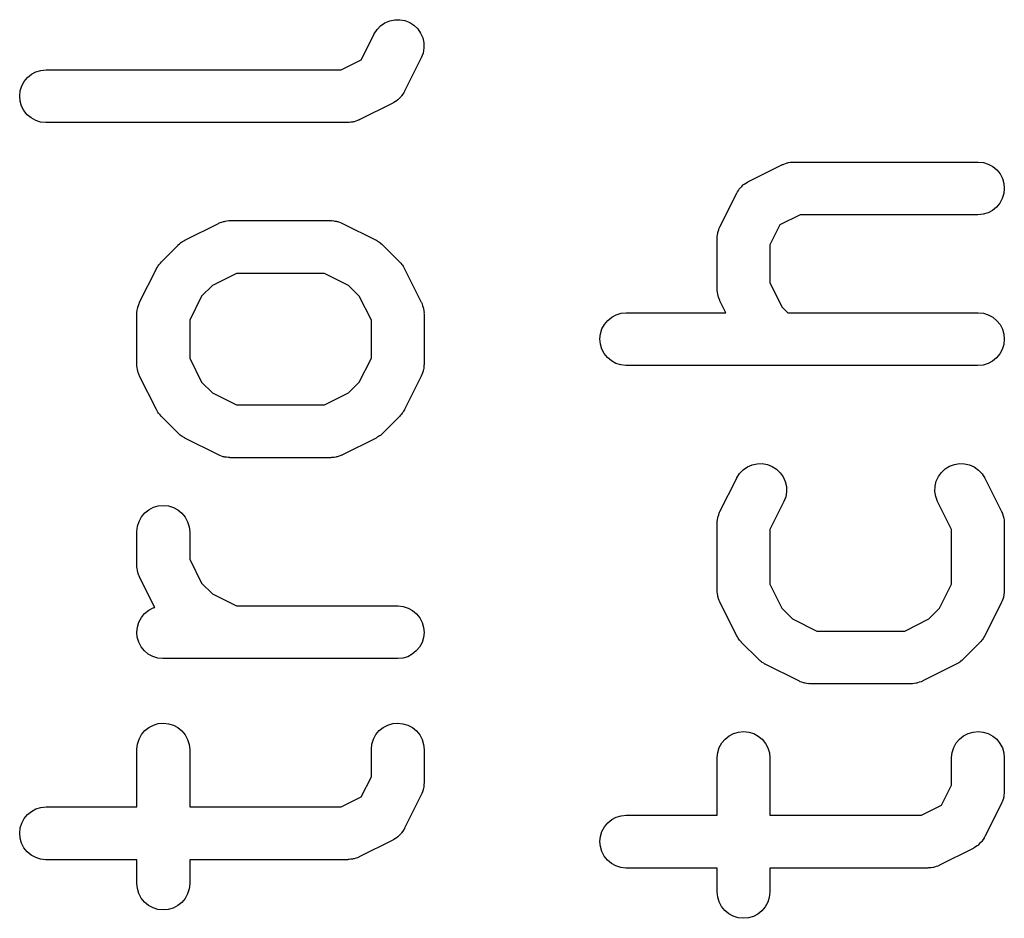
# Model space of a CAD drawing. Extents: x 0.02 to 3.89, y 0.07 to 3.88.
# Tile 133 of 172: x 3.04 to 3.15, y 2.39 to 2.49. Entities that reach past the tile are written whole.
import ezdxf

# ---------------------------------------------------------------- set-up
doc = ezdxf.new("R2010")
doc.units = 0
doc.header["$MEASUREMENT"] = 0
doc.layers.add('BLACK', color=7, linetype='CONTINUOUS')

msp = doc.modelspace()

# ---------------------------------------------------------------- linework, layer by layer
at = {"layer": 'BLACK', "linetype": 'CONTINUOUS'}
for p, q in [((3.0789, 2.48882), (3.07943, 2.48905)), ((3.07943, 2.48905), (3.07999, 2.48917)), ((3.07999, 2.48917), (3.08056, 2.48918)), ((3.08056, 2.48918), (3.08113, 2.48908)), ((3.08113, 2.48908), (3.08167, 2.48887)), ((3.07771, 2.48759), (3.07802, 2.48808)), ((3.07802, 2.48808), (3.07842, 2.48849)), ((3.07842, 2.48849), (3.0789, 2.48882)), ((3.08167, 2.48887), (3.08215, 2.48856)), ((3.08215, 2.48856), (3.08257, 2.48816)), ((3.08257, 2.48816), (3.0829, 2.48769)), ((3.07625, 2.48469), (3.07769, 2.48756)), ((3.07769, 2.48756), (3.07771, 2.48759)), ((3.0829, 2.48769), (3.08313, 2.48716)), ((3.08313, 2.48716), (3.08326, 2.4866)), ((3.08327, 2.48602), (3.08318, 2.48545)), ((3.08326, 2.4866), (3.08327, 2.48602)), ((3.07401, 2.48357), (3.07625, 2.48469)), ((3.08297, 2.48492), (3.0811, 2.48117)), ((3.08318, 2.48545), (3.08297, 2.48492)), ((3.03983, 2.48334), (3.04039, 2.48351)), ((3.04039, 2.48351), (3.04096, 2.48357)), ((3.04096, 2.48357), (3.07401, 2.48357)), ((3.03851, 2.48226), (3.03888, 2.48271)), ((3.03888, 2.48271), (3.03933, 2.48307)), ((3.03933, 2.48307), (3.03983, 2.48334)), ((3.03807, 2.48121), (3.03824, 2.48176)), ((3.03824, 2.48176), (3.03851, 2.48226)), ((3.03801, 2.48063), (3.03807, 2.48121)), ((3.03806, 2.48006), (3.03801, 2.48063)), ((3.08031, 2.4802), (3.08026, 2.48015)), ((3.08036, 2.48023), (3.08031, 2.4802)), ((3.08052, 2.48039), (3.08036, 2.48023)), ((3.08068, 2.48055), (3.08052, 2.48039)), ((3.08072, 2.4806), (3.08068, 2.48055)), ((3.08076, 2.48065), (3.08072, 2.4806)), ((3.08089, 2.48084), (3.08076, 2.48065)), ((3.08102, 2.48102), (3.08089, 2.48084)), ((3.08104, 2.48108), (3.08102, 2.48102)), ((3.08108, 2.48113), (3.08104, 2.48108)), ((3.0811, 2.48117), (3.08108, 2.48113)), ((3.03822, 2.47951), (3.03806, 2.48006)), ((3.03849, 2.479), (3.03822, 2.47951)), ((3.07978, 2.47985), (3.07603, 2.47797)), ((3.07983, 2.47988), (3.07978, 2.47985)), ((3.07989, 2.47991), (3.07983, 2.47988)), ((3.08007, 2.48003), (3.07989, 2.47991)), ((3.08026, 2.48015), (3.08007, 2.48003)), ((3.03885, 2.47855), (3.03849, 2.479)), ((3.03929, 2.47818), (3.03885, 2.47855)), ((3.0398, 2.4779), (3.03929, 2.47818)), ((3.04035, 2.47772), (3.0398, 2.4779)), ((3.04092, 2.47766), (3.04035, 2.47772)), ((3.04096, 2.47766), (3.04092, 2.47766)), ((3.07471, 2.47766), (3.04096, 2.47766)), ((3.07479, 2.47767), (3.07471, 2.47766)), ((3.07488, 2.47767), (3.07479, 2.47767)), ((3.07508, 2.4777), (3.07488, 2.47767)), ((3.07528, 2.47772), (3.07508, 2.4777)), ((3.07536, 2.47774), (3.07528, 2.47772)), ((3.07545, 2.47776), (3.07536, 2.47774)), ((3.07564, 2.47782), (3.07545, 2.47776)), ((3.07583, 2.47788), (3.07564, 2.47782)), ((3.07591, 2.47792), (3.07583, 2.47788)), ((3.07599, 2.47795), (3.07591, 2.47792)), ((3.07603, 2.47797), (3.07599, 2.47795)), ((3.1196, 2.47107), (3.12335, 2.47294)), ((3.12335, 2.47294), (3.12338, 2.47296)), ((3.12338, 2.47296), (3.12347, 2.47299)), ((3.12347, 2.47299), (3.12354, 2.47303)), ((3.12354, 2.47303), (3.12374, 2.47309)), ((3.12374, 2.47309), (3.12393, 2.47316)), ((3.12393, 2.47316), (3.12401, 2.47317)), ((3.12401, 2.47317), (3.12409, 2.4732)), ((3.12409, 2.4732), (3.1243, 2.47322)), ((3.1243, 2.47322), (3.12449, 2.47325)), ((3.12449, 2.47325), (3.12458, 2.47325)), ((3.12458, 2.47325), (3.12467, 2.47325)), ((3.12467, 2.47325), (3.14529, 2.47325)), ((3.14529, 2.47325), (3.14533, 2.47325)), ((3.14533, 2.47325), (3.1459, 2.47319)), ((3.1459, 2.47319), (3.14645, 2.47302)), ((3.14645, 2.47302), (3.14696, 2.47274)), ((3.14696, 2.47274), (3.1474, 2.47237)), ((3.1474, 2.47237), (3.14776, 2.47192)), ((3.14776, 2.47192), (3.14803, 2.47141)), ((3.14803, 2.47141), (3.14819, 2.47086)), ((3.11849, 2.47008), (3.11861, 2.47027)), ((3.11861, 2.47027), (3.11865, 2.47031)), ((3.11865, 2.47031), (3.11869, 2.47037)), ((3.11869, 2.47037), (3.11885, 2.47052)), ((3.11885, 2.47052), (3.11901, 2.47068)), ((3.11901, 2.47068), (3.11906, 2.47072)), ((3.11906, 2.47072), (3.11911, 2.47076)), ((3.11911, 2.47076), (3.1193, 2.47088)), ((3.1193, 2.47088), (3.11949, 2.47101)), ((3.11949, 2.47101), (3.11954, 2.47103)), ((3.11954, 2.47103), (3.1196, 2.47107)), ((3.14824, 2.47028), (3.14818, 2.46971)), ((3.14819, 2.47086), (3.14824, 2.47028)), ((3.1164, 2.466), (3.11828, 2.46975)), ((3.11828, 2.46975), (3.1183, 2.46978)), ((3.1183, 2.46978), (3.11833, 2.46984)), ((3.11833, 2.46984), (3.11836, 2.4699)), ((3.11836, 2.4699), (3.11849, 2.47008)), ((3.14801, 2.46916), (3.14774, 2.46865)), ((3.14818, 2.46971), (3.14801, 2.46916)), ((3.14737, 2.46821), (3.14692, 2.46784)), ((3.14774, 2.46865), (3.14737, 2.46821)), ((3.12537, 2.46735), (3.12312, 2.46623)), ((3.14529, 2.46735), (3.12537, 2.46735)), ((3.14586, 2.46741), (3.14529, 2.46735)), ((3.14642, 2.46757), (3.14586, 2.46741)), ((3.14692, 2.46784), (3.14642, 2.46757)), ((3.05651, 2.46451), (3.06026, 2.46638)), ((3.06026, 2.46638), (3.0603, 2.4664)), ((3.0603, 2.4664), (3.06038, 2.46643)), ((3.06038, 2.46643), (3.06046, 2.46647)), ((3.06046, 2.46647), (3.06065, 2.46653)), ((3.06065, 2.46653), (3.06084, 2.4666)), ((3.06084, 2.4666), (3.06093, 2.46661)), ((3.06093, 2.46661), (3.06101, 2.46664)), ((3.06101, 2.46664), (3.06121, 2.46666)), ((3.06121, 2.46666), (3.06141, 2.46669)), ((3.06141, 2.46669), (3.0615, 2.46668)), ((3.0615, 2.46668), (3.06158, 2.46669)), ((3.06158, 2.46669), (3.07283, 2.46669)), ((3.07283, 2.46669), (3.07287, 2.46669)), ((3.07287, 2.46669), (3.07296, 2.46668)), ((3.07296, 2.46668), (3.07305, 2.46669)), ((3.07305, 2.46669), (3.07324, 2.46665)), ((3.07324, 2.46665), (3.07344, 2.46663)), ((3.07344, 2.46663), (3.07353, 2.4666)), ((3.07353, 2.4666), (3.07361, 2.46659)), ((3.07361, 2.46659), (3.0738, 2.46652)), ((3.0738, 2.46652), (3.07399, 2.46645)), ((3.07399, 2.46645), (3.07407, 2.46641)), ((3.07407, 2.46641), (3.07415, 2.46638)), ((3.07415, 2.46638), (3.0779, 2.46451)), ((3.11633, 2.46584), (3.11637, 2.46592)), ((3.11637, 2.46592), (3.1164, 2.466)), ((3.12312, 2.46623), (3.122, 2.46398)), ((3.11609, 2.46472), (3.1161, 2.46481)), ((3.1161, 2.46489), (3.11613, 2.46509)), ((3.1161, 2.46481), (3.1161, 2.46489)), ((3.11613, 2.46509), (3.11616, 2.46529)), ((3.11616, 2.46529), (3.11618, 2.46537)), ((3.11618, 2.46537), (3.1162, 2.46546)), ((3.1162, 2.46546), (3.11627, 2.46565)), ((3.11627, 2.46565), (3.11633, 2.46584)), ((3.05387, 2.46208), (3.05574, 2.46395)), ((3.05574, 2.46395), (3.05577, 2.46398)), ((3.05577, 2.46398), (3.0559, 2.46409)), ((3.0559, 2.46409), (3.05602, 2.4642)), ((3.05602, 2.4642), (3.05613, 2.46427)), ((3.05613, 2.46427), (3.05622, 2.46434)), ((3.05622, 2.46434), (3.05637, 2.46442)), ((3.05637, 2.46442), (3.05651, 2.46451)), ((3.0779, 2.46451), (3.07794, 2.46449)), ((3.07794, 2.46449), (3.07808, 2.4644)), ((3.07808, 2.4644), (3.07822, 2.46432)), ((3.07822, 2.46432), (3.07832, 2.46424)), ((3.07832, 2.46424), (3.07842, 2.46417)), ((3.07842, 2.46417), (3.07854, 2.46406)), ((3.07854, 2.46406), (3.07867, 2.46395)), ((3.07867, 2.46395), (3.08054, 2.46208)), ((3.11609, 2.46468), (3.11609, 2.46472)), ((3.11609, 2.45905), (3.11609, 2.46468)), ((3.122, 2.46398), (3.122, 2.45975)), ((3.05334, 2.46135), (3.05343, 2.46149)), ((3.05343, 2.46149), (3.0535, 2.46163)), ((3.0535, 2.46163), (3.05358, 2.46173)), ((3.05358, 2.46173), (3.05365, 2.46183)), ((3.05365, 2.46183), (3.05376, 2.46195)), ((3.05376, 2.46195), (3.05387, 2.46208)), ((3.08054, 2.46208), (3.08057, 2.46205)), ((3.08057, 2.46205), (3.08068, 2.46192)), ((3.08068, 2.46192), (3.08079, 2.4618)), ((3.08079, 2.4618), (3.08085, 2.46169)), ((3.08085, 2.46169), (3.08093, 2.4616)), ((3.08093, 2.4616), (3.08101, 2.46145)), ((3.08101, 2.46145), (3.0811, 2.46131)), ((3.05144, 2.45756), (3.05332, 2.46131)), ((3.05332, 2.46131), (3.05334, 2.46135)), ((3.06228, 2.46079), (3.05958, 2.45944)), ((3.07213, 2.46079), (3.06228, 2.46079)), ((3.07483, 2.45944), (3.07213, 2.46079)), ((3.0811, 2.46131), (3.08297, 2.45756)), ((3.05958, 2.45944), (3.05838, 2.45824)), ((3.07603, 2.45824), (3.07483, 2.45944)), ((3.122, 2.45975), (3.12335, 2.45705)), ((3.05838, 2.45824), (3.05704, 2.45554)), ((3.07738, 2.45554), (3.07603, 2.45824)), ((3.1161, 2.45897), (3.11609, 2.45905)), ((3.1161, 2.45888), (3.1161, 2.45897)), ((3.11613, 2.45868), (3.1161, 2.45888)), ((3.11615, 2.45848), (3.11613, 2.45868)), ((3.11617, 2.4584), (3.11615, 2.45848)), ((3.11619, 2.45831), (3.11617, 2.4584)), ((3.11626, 2.45812), (3.11619, 2.45831)), ((3.05124, 2.45702), (3.05131, 2.45721)), ((3.05131, 2.45721), (3.05137, 2.4574)), ((3.05137, 2.4574), (3.05141, 2.45748)), ((3.05141, 2.45748), (3.05144, 2.45756)), ((3.08297, 2.45756), (3.08299, 2.45752)), ((3.08299, 2.45752), (3.08302, 2.45744)), ((3.08302, 2.45744), (3.08306, 2.45737)), ((3.08306, 2.45737), (3.08312, 2.45717)), ((3.08312, 2.45717), (3.08319, 2.45698)), ((3.11631, 2.45793), (3.11626, 2.45812)), ((3.11635, 2.45785), (3.11631, 2.45793)), ((3.11638, 2.45777), (3.11635, 2.45785)), ((3.1164, 2.45773), (3.11638, 2.45777)), ((3.11708, 2.45638), (3.1164, 2.45773)), ((3.12335, 2.45705), (3.12402, 2.45638)), ((3.05113, 2.45628), (3.05114, 2.45637)), ((3.05113, 2.45624), (3.05113, 2.45628)), ((3.05113, 2.45062), (3.05113, 2.45624)), ((3.05114, 2.45646), (3.05117, 2.45665)), ((3.05114, 2.45637), (3.05114, 2.45646)), ((3.05117, 2.45665), (3.05119, 2.45686)), ((3.05119, 2.45686), (3.05122, 2.45694)), ((3.05122, 2.45694), (3.05124, 2.45702)), ((3.08319, 2.45698), (3.0832, 2.4569)), ((3.0832, 2.4569), (3.08323, 2.45681)), ((3.08323, 2.45681), (3.08325, 2.45661)), ((3.08325, 2.45661), (3.08328, 2.45641)), ((3.08328, 2.45641), (3.08327, 2.45633)), ((3.08327, 2.45633), (3.08328, 2.45624)), ((3.08328, 2.45624), (3.08328, 2.45062)), ((3.10429, 2.45589), (3.1048, 2.45616)), ((3.1048, 2.45616), (3.10535, 2.45633)), ((3.10535, 2.45633), (3.10592, 2.45638)), ((3.10592, 2.45638), (3.11708, 2.45638)), ((3.12402, 2.45638), (3.14529, 2.45638)), ((3.14529, 2.45638), (3.14533, 2.45638)), ((3.14533, 2.45638), (3.1459, 2.45632)), ((3.1459, 2.45632), (3.14645, 2.45614)), ((3.14645, 2.45614), (3.14696, 2.45587)), ((3.05704, 2.45554), (3.05704, 2.45131)), ((3.07738, 2.45131), (3.07738, 2.45554)), ((3.1032, 2.45457), (3.10347, 2.45508)), ((3.10347, 2.45508), (3.10384, 2.45552)), ((3.10384, 2.45552), (3.10429, 2.45589)), ((3.14696, 2.45587), (3.1474, 2.45549)), ((3.1474, 2.45549), (3.14776, 2.45505)), ((3.14776, 2.45505), (3.14803, 2.45454)), ((3.10297, 2.45345), (3.10303, 2.45402)), ((3.10303, 2.45402), (3.1032, 2.45457)), ((3.14803, 2.45454), (3.14819, 2.45398)), ((3.14819, 2.45398), (3.14824, 2.45341)), ((3.10302, 2.45288), (3.10297, 2.45345)), ((3.10318, 2.45232), (3.10302, 2.45288)), ((3.14818, 2.45284), (3.14801, 2.45228)), ((3.14824, 2.45341), (3.14818, 2.45284)), ((3.10345, 2.45181), (3.10318, 2.45232)), ((3.10381, 2.45136), (3.10345, 2.45181)), ((3.14774, 2.45178), (3.14737, 2.45133)), ((3.14801, 2.45228), (3.14774, 2.45178)), ((3.05114, 2.45053), (3.05113, 2.45062)), ((3.05114, 2.45044), (3.05114, 2.45053)), ((3.05117, 2.45024), (3.05114, 2.45044)), ((3.05704, 2.45131), (3.05838, 2.44862)), ((3.07603, 2.44862), (3.07738, 2.45131)), ((3.08328, 2.45058), (3.08327, 2.45049)), ((3.08327, 2.45049), (3.08327, 2.4504)), ((3.08328, 2.45062), (3.08328, 2.45058)), ((3.10425, 2.45099), (3.10381, 2.45136)), ((3.10476, 2.45071), (3.10425, 2.45099)), ((3.10531, 2.45054), (3.10476, 2.45071)), ((3.10588, 2.45048), (3.10531, 2.45054)), ((3.10592, 2.45048), (3.10588, 2.45048)), ((3.14529, 2.45048), (3.10592, 2.45048)), ((3.14586, 2.45053), (3.14529, 2.45048)), ((3.14642, 2.4507), (3.14586, 2.45053)), ((3.14692, 2.45097), (3.14642, 2.4507)), ((3.14737, 2.45133), (3.14692, 2.45097)), ((3.05119, 2.45004), (3.05117, 2.45024)), ((3.05121, 2.44996), (3.05119, 2.45004)), ((3.05123, 2.44987), (3.05121, 2.44996)), ((3.05129, 2.44969), (3.05123, 2.44987)), ((3.05135, 2.44949), (3.05129, 2.44969)), ((3.05139, 2.44941), (3.05135, 2.44949)), ((3.05142, 2.44933), (3.05139, 2.44941)), ((3.05144, 2.4493), (3.05142, 2.44933)), ((3.083, 2.44938), (3.08297, 2.4493)), ((3.08304, 2.44945), (3.083, 2.44938)), ((3.0831, 2.44965), (3.08304, 2.44945)), ((3.08318, 2.44983), (3.0831, 2.44965)), ((3.08319, 2.44992), (3.08318, 2.44983)), ((3.08322, 2.45), (3.08319, 2.44992)), ((3.08324, 2.4502), (3.08322, 2.45)), ((3.08327, 2.4504), (3.08324, 2.4502)), ((3.05332, 2.44555), (3.05144, 2.4493)), ((3.05838, 2.44862), (3.05958, 2.44742)), ((3.07483, 2.44742), (3.07603, 2.44862)), ((3.08297, 2.4493), (3.0811, 2.44555)), ((3.05958, 2.44742), (3.06228, 2.44607)), ((3.07213, 2.44607), (3.07483, 2.44742)), ((3.06228, 2.44607), (3.07213, 2.44607)), ((3.05341, 2.44541), (3.05332, 2.44555)), ((3.05348, 2.44526), (3.05341, 2.44541)), ((3.05356, 2.44516), (3.05348, 2.44526)), ((3.05362, 2.44506), (3.05356, 2.44516)), ((3.05374, 2.44494), (3.05362, 2.44506)), ((3.05384, 2.44481), (3.05374, 2.44494)), ((3.08065, 2.44491), (3.08054, 2.44478)), ((3.08076, 2.44503), (3.08065, 2.44491)), ((3.08083, 2.44513), (3.08076, 2.44503)), ((3.08091, 2.44522), (3.08083, 2.44513)), ((3.08099, 2.44537), (3.08091, 2.44522)), ((3.08108, 2.44551), (3.08099, 2.44537)), ((3.0811, 2.44555), (3.08108, 2.44551)), ((3.05387, 2.44478), (3.05384, 2.44481)), ((3.05574, 2.4429), (3.05387, 2.44478)), ((3.08054, 2.44478), (3.07867, 2.4429)), ((3.05587, 2.4428), (3.05574, 2.4429)), ((3.05599, 2.44268), (3.05587, 2.4428)), ((3.07851, 2.44277), (3.07839, 2.44266)), ((3.07864, 2.44288), (3.07851, 2.44277)), ((3.07867, 2.4429), (3.07864, 2.44288)), ((3.0561, 2.44262), (3.05599, 2.44268)), ((3.05619, 2.44254), (3.0561, 2.44262)), ((3.05634, 2.44246), (3.05619, 2.44254)), ((3.05648, 2.44237), (3.05634, 2.44246)), ((3.05651, 2.44235), (3.05648, 2.44237)), ((3.06026, 2.44048), (3.05651, 2.44235)), ((3.0779, 2.44235), (3.07415, 2.44048)), ((3.07804, 2.44244), (3.0779, 2.44235)), ((3.07819, 2.44252), (3.07804, 2.44244)), ((3.07828, 2.44259), (3.07819, 2.44252)), ((3.07839, 2.44266), (3.07828, 2.44259)), ((3.06034, 2.44045), (3.06026, 2.44048)), ((3.06042, 2.4404), (3.06034, 2.44045)), ((3.06061, 2.44034), (3.06042, 2.4404)), ((3.0608, 2.44027), (3.06061, 2.44034)), ((3.06089, 2.44026), (3.0608, 2.44027)), ((3.06097, 2.44023), (3.06089, 2.44026)), ((3.06117, 2.44021), (3.06097, 2.44023)), ((3.06137, 2.44017), (3.06117, 2.44021)), ((3.06145, 2.44017), (3.06137, 2.44017)), ((3.06154, 2.44017), (3.06145, 2.44017)), ((3.06158, 2.44016), (3.06154, 2.44017)), ((3.07283, 2.44016), (3.06158, 2.44016)), ((3.07292, 2.44017), (3.07283, 2.44016)), ((3.073, 2.44017), (3.07292, 2.44017)), ((3.0732, 2.4402), (3.073, 2.44017)), ((3.0734, 2.44022), (3.0732, 2.4402)), ((3.07349, 2.44025), (3.0734, 2.44022)), ((3.07357, 2.44026), (3.07349, 2.44025)), ((3.07376, 2.44033), (3.07357, 2.44026)), ((3.07396, 2.44039), (3.07376, 2.44033)), ((3.07403, 2.44043), (3.07396, 2.44039)), ((3.07411, 2.44046), (3.07403, 2.44043)), ((3.07415, 2.44048), (3.07411, 2.44046)), ((3.12001, 2.43937), (3.12058, 2.43949)), ((3.12058, 2.43949), (3.12115, 2.4395)), ((3.12115, 2.4395), (3.12172, 2.4394)), ((3.12172, 2.4394), (3.12226, 2.43919)), ((3.14211, 2.43921), (3.14265, 2.43941)), ((3.14265, 2.43941), (3.14322, 2.4395)), ((3.14322, 2.4395), (3.1438, 2.43948)), ((3.1438, 2.43948), (3.14436, 2.43935)), ((3.1183, 2.43791), (3.11861, 2.4384)), ((3.11861, 2.4384), (3.11901, 2.43881)), ((3.11901, 2.43881), (3.11949, 2.43914)), ((3.11949, 2.43914), (3.12001, 2.43937)), ((3.12226, 2.43919), (3.12274, 2.43888)), ((3.12274, 2.43888), (3.12316, 2.43848)), ((3.12316, 2.43848), (3.12349, 2.43801)), ((3.14086, 2.43804), (3.1412, 2.43851)), ((3.1412, 2.43851), (3.14162, 2.4389)), ((3.14162, 2.4389), (3.14211, 2.43921)), ((3.14436, 2.43935), (3.14488, 2.43912)), ((3.14488, 2.43912), (3.14535, 2.43878)), ((3.14535, 2.43878), (3.14575, 2.43836)), ((3.14575, 2.43836), (3.14606, 2.43788)), ((3.1164, 2.43413), (3.11828, 2.43788)), ((3.11828, 2.43788), (3.1183, 2.43791)), ((3.12349, 2.43801), (3.12372, 2.43748)), ((3.12372, 2.43748), (3.12385, 2.43692)), ((3.14049, 2.43696), (3.14062, 2.43752)), ((3.14062, 2.43752), (3.14086, 2.43804)), ((3.14606, 2.43788), (3.14793, 2.43413)), ((3.12386, 2.43634), (3.12377, 2.43577)), ((3.12385, 2.43692), (3.12386, 2.43634)), ((3.14047, 2.43638), (3.14049, 2.43696)), ((3.14056, 2.43581), (3.14047, 2.43638)), ((3.12356, 2.43524), (3.122, 2.43211)), ((3.12377, 2.43577), (3.12356, 2.43524)), ((3.14076, 2.43527), (3.14056, 2.43581)), ((3.14077, 2.43524), (3.14076, 2.43527)), ((3.14234, 2.43211), (3.14077, 2.43524)), ((3.05165, 2.43354), (3.05202, 2.43398)), ((3.05202, 2.43398), (3.05247, 2.43434)), ((3.05247, 2.43434), (3.05298, 2.43461)), ((3.05298, 2.43461), (3.05353, 2.43477)), ((3.05353, 2.43477), (3.0541, 2.43482)), ((3.0541, 2.43482), (3.05468, 2.43476)), ((3.05468, 2.43476), (3.05523, 2.43459)), ((3.05523, 2.43459), (3.05573, 2.43432)), ((3.05573, 2.43432), (3.05618, 2.43395)), ((3.05618, 2.43395), (3.05654, 2.4335)), ((3.11627, 2.43378), (3.11633, 2.43397)), ((3.11633, 2.43397), (3.11637, 2.43405)), ((3.11637, 2.43405), (3.1164, 2.43413)), ((3.14793, 2.43413), (3.14795, 2.43409)), ((3.14795, 2.43409), (3.14798, 2.43401)), ((3.14798, 2.43401), (3.14802, 2.43393)), ((3.14802, 2.43393), (3.14808, 2.43374)), ((3.05119, 2.43248), (3.05137, 2.43303)), ((3.05137, 2.43303), (3.05165, 2.43354)), ((3.05654, 2.4335), (3.05681, 2.43299)), ((3.05681, 2.43299), (3.05698, 2.43244)), ((3.11609, 2.43285), (3.1161, 2.43293)), ((3.11609, 2.43281), (3.11609, 2.43285)), ((3.11609, 2.42531), (3.11609, 2.43281)), ((3.1161, 2.43302), (3.11613, 2.43322)), ((3.1161, 2.43293), (3.1161, 2.43302)), ((3.11613, 2.43322), (3.11616, 2.43342)), ((3.11616, 2.43342), (3.11618, 2.4335)), ((3.11618, 2.4335), (3.1162, 2.43359)), ((3.1162, 2.43359), (3.11627, 2.43378)), ((3.14808, 2.43374), (3.14815, 2.43355)), ((3.14815, 2.43355), (3.14816, 2.43346)), ((3.14816, 2.43346), (3.14819, 2.43338)), ((3.14819, 2.43338), (3.14821, 2.43318)), ((3.14821, 2.43318), (3.14824, 2.43298)), ((3.14824, 2.43298), (3.14823, 2.43289)), ((3.14823, 2.43289), (3.14824, 2.43281)), ((3.14824, 2.43281), (3.14824, 2.42531)), ((3.05113, 2.43191), (3.05119, 2.43248)), ((3.05113, 2.43187), (3.05113, 2.43191)), ((3.05113, 2.42812), (3.05113, 2.43187)), ((3.05698, 2.43244), (3.05704, 2.43187)), ((3.05704, 2.43187), (3.05704, 2.42882)), ((3.122, 2.43211), (3.122, 2.426)), ((3.14234, 2.426), (3.14234, 2.43211)), ((3.05704, 2.42882), (3.05838, 2.42612)), ((3.05114, 2.42803), (3.05113, 2.42812)), ((3.05114, 2.42795), (3.05114, 2.42803)), ((3.05117, 2.42775), (3.05114, 2.42795)), ((3.05119, 2.42755), (3.05117, 2.42775)), ((3.05121, 2.42746), (3.05119, 2.42755)), ((3.05123, 2.42738), (3.05121, 2.42746)), ((3.05129, 2.42719), (3.05123, 2.42738)), ((3.05135, 2.42699), (3.05129, 2.42719)), ((3.05139, 2.42692), (3.05135, 2.42699)), ((3.05142, 2.42684), (3.05139, 2.42692)), ((3.05144, 2.4268), (3.05142, 2.42684)), ((3.05314, 2.42341), (3.05144, 2.4268)), ((3.05838, 2.42612), (3.05958, 2.42492)), ((3.1161, 2.42522), (3.11609, 2.42531)), ((3.1161, 2.42513), (3.1161, 2.42522)), ((3.11613, 2.42494), (3.1161, 2.42513)), ((3.122, 2.426), (3.12335, 2.42331)), ((3.14099, 2.42331), (3.14234, 2.426)), ((3.14824, 2.42509), (3.1482, 2.42489)), ((3.14824, 2.42527), (3.14823, 2.42518)), ((3.14823, 2.42518), (3.14824, 2.42509)), ((3.14824, 2.42531), (3.14824, 2.42527)), ((3.05958, 2.42492), (3.06228, 2.42357)), ((3.11615, 2.42473), (3.11613, 2.42494)), ((3.11617, 2.42465), (3.11615, 2.42473)), ((3.11619, 2.42456), (3.11617, 2.42465)), ((3.11626, 2.42438), (3.11619, 2.42456)), ((3.11631, 2.42418), (3.11626, 2.42438)), ((3.11635, 2.42411), (3.11631, 2.42418)), ((3.11638, 2.42402), (3.11635, 2.42411)), ((3.1164, 2.42399), (3.11638, 2.42402)), ((3.11828, 2.42024), (3.1164, 2.42399)), ((3.14793, 2.42399), (3.14606, 2.42024)), ((3.14796, 2.42407), (3.14793, 2.42399)), ((3.148, 2.42414), (3.14796, 2.42407)), ((3.14807, 2.42434), (3.148, 2.42414)), ((3.14814, 2.42453), (3.14807, 2.42434)), ((3.14815, 2.42461), (3.14814, 2.42453)), ((3.14818, 2.42469), (3.14815, 2.42461)), ((3.1482, 2.42489), (3.14818, 2.42469)), ((3.052, 2.42272), (3.05245, 2.42308)), ((3.05245, 2.42308), (3.05296, 2.42335)), ((3.05296, 2.42335), (3.05314, 2.42341)), ((3.06228, 2.42357), (3.08033, 2.42357)), ((3.08033, 2.42357), (3.08037, 2.42357)), ((3.08037, 2.42357), (3.08094, 2.42351)), ((3.08094, 2.42351), (3.08149, 2.42333)), ((3.08149, 2.42333), (3.082, 2.42306)), ((3.082, 2.42306), (3.08244, 2.42269)), ((3.12335, 2.42331), (3.12454, 2.42211)), ((3.13979, 2.42211), (3.14099, 2.42331)), ((3.05119, 2.42121), (3.05136, 2.42176)), ((3.05136, 2.42176), (3.05164, 2.42227)), ((3.05164, 2.42227), (3.052, 2.42272)), ((3.08244, 2.42269), (3.0828, 2.42224)), ((3.0828, 2.42224), (3.08307, 2.42173)), ((3.12454, 2.42211), (3.12724, 2.42076)), ((3.13709, 2.42076), (3.13979, 2.42211)), ((3.05113, 2.42064), (3.05119, 2.42121)), ((3.08307, 2.42173), (3.08323, 2.42117)), ((3.08323, 2.42117), (3.08328, 2.4206)), ((3.12724, 2.42076), (3.13709, 2.42076)), ((3.05118, 2.42007), (3.05113, 2.42064)), ((3.05135, 2.41951), (3.05118, 2.42007)), ((3.08322, 2.42003), (3.08305, 2.41948)), ((3.08328, 2.4206), (3.08322, 2.42003)), ((3.11837, 2.4201), (3.11828, 2.42024)), ((3.11844, 2.41995), (3.11837, 2.4201)), ((3.11852, 2.41985), (3.11844, 2.41995)), ((3.11858, 2.41975), (3.11852, 2.41985)), ((3.1187, 2.41963), (3.11858, 2.41975)), ((3.1188, 2.4195), (3.1187, 2.41963)), ((3.14561, 2.4196), (3.1455, 2.41947)), ((3.14572, 2.41972), (3.14561, 2.4196)), ((3.14579, 2.41982), (3.14572, 2.41972)), ((3.14587, 2.41992), (3.14579, 2.41982)), ((3.14595, 2.42006), (3.14587, 2.41992)), ((3.14604, 2.4202), (3.14595, 2.42006)), ((3.14606, 2.42024), (3.14604, 2.4202)), ((3.05161, 2.419), (3.05135, 2.41951)), ((3.05197, 2.41855), (3.05161, 2.419)), ((3.05241, 2.41818), (3.05197, 2.41855)), ((3.08241, 2.41853), (3.08196, 2.41816)), ((3.08278, 2.41897), (3.08241, 2.41853)), ((3.08305, 2.41948), (3.08278, 2.41897)), ((3.11883, 2.41947), (3.1188, 2.4195)), ((3.12071, 2.4176), (3.11883, 2.41947)), ((3.1455, 2.41947), (3.14363, 2.4176)), ((3.05292, 2.41791), (3.05241, 2.41818)), ((3.05347, 2.41773), (3.05292, 2.41791)), ((3.05404, 2.41767), (3.05347, 2.41773)), ((3.05408, 2.41767), (3.05404, 2.41767)), ((3.08033, 2.41767), (3.05408, 2.41767)), ((3.0809, 2.41772), (3.08033, 2.41767)), ((3.08146, 2.41789), (3.0809, 2.41772)), ((3.08196, 2.41816), (3.08146, 2.41789)), ((3.12083, 2.41749), (3.12071, 2.4176)), ((3.12095, 2.41737), (3.12083, 2.41749)), ((3.12106, 2.41731), (3.12095, 2.41737)), ((3.14335, 2.41735), (3.14325, 2.41728)), ((3.14347, 2.41746), (3.14335, 2.41735)), ((3.1436, 2.41757), (3.14347, 2.41746)), ((3.14363, 2.4176), (3.1436, 2.41757)), ((3.12115, 2.41723), (3.12106, 2.41731)), ((3.1213, 2.41715), (3.12115, 2.41723)), ((3.12144, 2.41706), (3.1213, 2.41715)), ((3.12147, 2.41704), (3.12144, 2.41706)), ((3.12522, 2.41517), (3.12147, 2.41704)), ((3.14286, 2.41704), (3.13911, 2.41517)), ((3.143, 2.41713), (3.14286, 2.41704)), ((3.14315, 2.41721), (3.143, 2.41713)), ((3.14325, 2.41728), (3.14315, 2.41721)), ((3.1253, 2.41514), (3.12522, 2.41517)), ((3.12538, 2.41509), (3.1253, 2.41514)), ((3.13908, 2.41515), (3.13899, 2.41512)), ((3.13911, 2.41517), (3.13908, 2.41515)), ((3.12557, 2.41503), (3.12538, 2.41509)), ((3.12576, 2.41496), (3.12557, 2.41503)), ((3.12585, 2.41495), (3.12576, 2.41496)), ((3.12593, 2.41492), (3.12585, 2.41495)), ((3.12613, 2.4149), (3.12593, 2.41492)), ((3.12633, 2.41486), (3.12613, 2.4149)), ((3.12642, 2.41487), (3.12633, 2.41486)), ((3.1265, 2.41486), (3.12642, 2.41487)), ((3.12654, 2.41486), (3.1265, 2.41486)), ((3.13779, 2.41486), (3.12654, 2.41486)), ((3.13788, 2.41486), (3.13779, 2.41486)), ((3.13796, 2.41486), (3.13788, 2.41486)), ((3.13816, 2.41489), (3.13796, 2.41486)), ((3.13837, 2.41491), (3.13816, 2.41489)), ((3.13845, 2.41494), (3.13837, 2.41491)), ((3.13853, 2.41495), (3.13845, 2.41494)), ((3.13872, 2.41502), (3.13853, 2.41495)), ((3.13892, 2.41508), (3.13872, 2.41502)), ((3.13899, 2.41512), (3.13892, 2.41508)), ((3.05202, 2.40961), (3.05247, 2.40997)), ((3.05247, 2.40997), (3.05298, 2.41023)), ((3.05298, 2.41023), (3.05353, 2.4104)), ((3.05353, 2.4104), (3.0541, 2.41045)), ((3.0541, 2.41045), (3.05468, 2.41039)), ((3.05468, 2.41039), (3.05523, 2.41022)), ((3.05523, 2.41022), (3.05573, 2.40995)), ((3.05573, 2.40995), (3.05618, 2.40958)), ((3.07826, 2.40961), (3.07871, 2.40997)), ((3.07871, 2.40997), (3.07922, 2.41023)), ((3.07922, 2.41023), (3.07978, 2.4104)), ((3.07978, 2.4104), (3.08035, 2.41045)), ((3.08035, 2.41045), (3.08092, 2.41039)), ((3.08092, 2.41039), (3.08147, 2.41022)), ((3.08147, 2.41022), (3.08198, 2.40995)), ((3.08198, 2.40995), (3.08243, 2.40958)), ((3.05119, 2.40811), (3.05137, 2.40866)), ((3.05137, 2.40866), (3.05165, 2.40917)), ((3.05165, 2.40917), (3.05202, 2.40961)), ((3.05618, 2.40958), (3.05654, 2.40913)), ((3.05654, 2.40913), (3.05681, 2.40862)), ((3.05681, 2.40862), (3.05698, 2.40807)), ((3.07744, 2.40811), (3.07762, 2.40866)), ((3.07762, 2.40866), (3.07789, 2.40917)), ((3.07789, 2.40917), (3.07826, 2.40961)), ((3.08243, 2.40958), (3.08279, 2.40913)), ((3.08279, 2.40913), (3.08306, 2.40862)), ((3.08306, 2.40862), (3.08323, 2.40807)), ((3.11661, 2.40823), (3.11698, 2.40867)), ((3.11698, 2.40867), (3.11743, 2.40903)), ((3.11743, 2.40903), (3.11794, 2.4093)), ((3.11794, 2.4093), (3.11849, 2.40946)), ((3.11849, 2.40946), (3.11906, 2.40951)), ((3.11906, 2.40951), (3.11964, 2.40945)), ((3.11964, 2.40945), (3.12019, 2.40928)), ((3.12019, 2.40928), (3.12069, 2.40901)), ((3.12069, 2.40901), (3.12114, 2.40864)), ((3.12114, 2.40864), (3.1215, 2.40819)), ((3.14285, 2.40823), (3.14322, 2.40867)), ((3.14322, 2.40867), (3.14367, 2.40903)), ((3.14367, 2.40903), (3.14418, 2.4093)), ((3.14418, 2.4093), (3.14474, 2.40946)), ((3.14474, 2.40946), (3.14531, 2.40951)), ((3.14531, 2.40951), (3.14588, 2.40945)), ((3.14588, 2.40945), (3.14643, 2.40928)), ((3.14643, 2.40928), (3.14694, 2.40901)), ((3.14694, 2.40901), (3.14739, 2.40864)), ((3.14739, 2.40864), (3.14775, 2.40819)), ((3.05113, 2.40754), (3.05119, 2.40811)), ((3.05113, 2.4075), (3.05113, 2.40754)), ((3.05113, 2.40108), (3.05113, 2.4075)), ((3.05698, 2.40807), (3.05704, 2.4075)), ((3.05704, 2.4075), (3.05704, 2.40108)), ((3.07738, 2.40754), (3.07744, 2.40811)), ((3.07738, 2.4075), (3.07738, 2.40754)), ((3.07738, 2.40444), (3.07738, 2.4075)), ((3.08323, 2.40807), (3.08328, 2.4075)), ((3.08328, 2.4075), (3.08328, 2.40375)), ((3.11616, 2.40717), (3.11633, 2.40772)), ((3.11633, 2.40772), (3.11661, 2.40823)), ((3.1215, 2.40819), (3.12177, 2.40769)), ((3.12177, 2.40769), (3.12194, 2.40713)), ((3.1424, 2.40717), (3.14258, 2.40772)), ((3.14258, 2.40772), (3.14285, 2.40823)), ((3.14775, 2.40819), (3.14802, 2.40769)), ((3.14802, 2.40769), (3.14819, 2.40713)), ((3.11609, 2.4066), (3.11616, 2.40717)), ((3.11609, 2.40656), (3.11609, 2.4066)), ((3.11609, 2.40014), (3.11609, 2.40656)), ((3.12194, 2.40713), (3.122, 2.40656)), ((3.122, 2.40656), (3.122, 2.40014)), ((3.14234, 2.4066), (3.1424, 2.40717)), ((3.14234, 2.40656), (3.14234, 2.4066)), ((3.14234, 2.40351), (3.14234, 2.40656)), ((3.14819, 2.40713), (3.14824, 2.40656)), ((3.14824, 2.40656), (3.14824, 2.40281)), ((3.07625, 2.4022), (3.07738, 2.40444)), ((3.08319, 2.40305), (3.08318, 2.40297)), ((3.08322, 2.40313), (3.08319, 2.40305)), ((3.08324, 2.40333), (3.08322, 2.40313)), ((3.08327, 2.40353), (3.08324, 2.40333)), ((3.08328, 2.40371), (3.08327, 2.40362)), ((3.08327, 2.40362), (3.08327, 2.40353)), ((3.08328, 2.40375), (3.08328, 2.40371)), ((3.14121, 2.40126), (3.14234, 2.40351)), ((3.07401, 2.40108), (3.07625, 2.4022)), ((3.08297, 2.40243), (3.0811, 2.39868)), ((3.083, 2.40251), (3.08297, 2.40243)), ((3.08304, 2.40258), (3.083, 2.40251)), ((3.0831, 2.40278), (3.08304, 2.40258)), ((3.08318, 2.40297), (3.0831, 2.40278)), ((3.14814, 2.40203), (3.14807, 2.40184)), ((3.14815, 2.40211), (3.14814, 2.40203)), ((3.14818, 2.4022), (3.14815, 2.40211)), ((3.1482, 2.4024), (3.14818, 2.4022)), ((3.14824, 2.4026), (3.1482, 2.4024)), ((3.14824, 2.40277), (3.14823, 2.40268)), ((3.14823, 2.40268), (3.14824, 2.4026)), ((3.14824, 2.40281), (3.14824, 2.40277)), ((3.03933, 2.40058), (3.03983, 2.40085)), ((3.03983, 2.40085), (3.04039, 2.40102)), ((3.04039, 2.40102), (3.04096, 2.40108)), ((3.04096, 2.40108), (3.05113, 2.40108)), ((3.05704, 2.40108), (3.07401, 2.40108)), ((3.13897, 2.40014), (3.14121, 2.40126)), ((3.14793, 2.40149), (3.14606, 2.39774)), ((3.14796, 2.40157), (3.14793, 2.40149)), ((3.148, 2.40165), (3.14796, 2.40157)), ((3.14807, 2.40184), (3.148, 2.40165)), ((3.03824, 2.39927), (3.03851, 2.39977)), ((3.03851, 2.39977), (3.03888, 2.40022)), ((3.03888, 2.40022), (3.03933, 2.40058)), ((3.10429, 2.39965), (3.1048, 2.39992)), ((3.1048, 2.39992), (3.10535, 2.40008)), ((3.10535, 2.40008), (3.10592, 2.40014)), ((3.10592, 2.40014), (3.11609, 2.40014)), ((3.122, 2.40014), (3.13897, 2.40014)), ((3.03801, 2.39814), (3.03807, 2.39872)), ((3.03807, 2.39872), (3.03824, 2.39927)), ((3.08108, 2.39864), (3.08104, 2.39859)), ((3.0811, 2.39868), (3.08108, 2.39864)), ((3.1032, 2.39833), (3.10347, 2.39884)), ((3.10347, 2.39884), (3.10384, 2.39928)), ((3.10384, 2.39928), (3.10429, 2.39965)), ((3.03806, 2.39757), (3.03801, 2.39814)), ((3.03822, 2.39702), (3.03806, 2.39757)), ((3.08007, 2.39754), (3.07989, 2.39742)), ((3.08026, 2.39766), (3.08007, 2.39754)), ((3.08031, 2.39771), (3.08026, 2.39766)), ((3.08036, 2.39774), (3.08031, 2.39771)), ((3.08052, 2.39791), (3.08036, 2.39774)), ((3.08068, 2.39806), (3.08052, 2.39791)), ((3.08072, 2.39811), (3.08068, 2.39806)), ((3.08076, 2.39816), (3.08072, 2.39811)), ((3.08089, 2.39835), (3.08076, 2.39816)), ((3.08102, 2.39853), (3.08089, 2.39835)), ((3.08104, 2.39859), (3.08102, 2.39853)), ((3.10297, 2.39721), (3.10303, 2.39778)), ((3.10303, 2.39778), (3.1032, 2.39833)), ((3.14598, 2.39759), (3.14585, 2.39741)), ((3.146, 2.39765), (3.14598, 2.39759)), ((3.14604, 2.3977), (3.146, 2.39765)), ((3.14606, 2.39774), (3.14604, 2.3977)), ((3.03849, 2.39651), (3.03822, 2.39702)), ((3.03885, 2.39606), (3.03849, 2.39651)), ((3.07978, 2.39736), (3.07603, 2.39548)), ((3.07983, 2.39739), (3.07978, 2.39736)), ((3.07989, 2.39742), (3.07983, 2.39739)), ((3.10302, 2.39663), (3.10297, 2.39721)), ((3.10318, 2.39608), (3.10302, 2.39663)), ((3.14474, 2.39642), (3.14099, 2.39454)), ((3.14479, 2.39645), (3.14474, 2.39642)), ((3.14485, 2.39648), (3.14479, 2.39645)), ((3.14503, 2.39661), (3.14485, 2.39648)), ((3.14522, 2.39673), (3.14503, 2.39661)), ((3.14527, 2.39677), (3.14522, 2.39673)), ((3.14532, 2.39681), (3.14527, 2.39677)), ((3.14548, 2.39697), (3.14532, 2.39681)), ((3.14564, 2.39712), (3.14548, 2.39697)), ((3.14568, 2.39717), (3.14564, 2.39712)), ((3.14572, 2.39722), (3.14568, 2.39717)), ((3.14585, 2.39741), (3.14572, 2.39722)), ((3.03929, 2.39569), (3.03885, 2.39606)), ((3.0398, 2.39541), (3.03929, 2.39569)), ((3.04035, 2.39524), (3.0398, 2.39541)), ((3.07564, 2.39533), (3.07545, 2.39527)), ((3.07583, 2.39539), (3.07564, 2.39533)), ((3.07591, 2.39543), (3.07583, 2.39539)), ((3.07599, 2.39546), (3.07591, 2.39543)), ((3.07603, 2.39548), (3.07599, 2.39546)), ((3.10345, 2.39557), (3.10318, 2.39608)), ((3.10381, 2.39512), (3.10345, 2.39557)), ((3.04092, 2.39517), (3.04035, 2.39524)), ((3.04096, 2.39517), (3.04092, 2.39517)), ((3.05113, 2.39517), (3.04096, 2.39517)), ((3.05113, 2.3925), (3.05113, 2.39517)), ((3.07471, 2.39517), (3.05704, 2.39517)), ((3.05704, 2.39517), (3.05704, 2.3925)), ((3.07479, 2.39518), (3.07471, 2.39517)), ((3.07488, 2.39518), (3.07479, 2.39518)), ((3.07508, 2.39521), (3.07488, 2.39518)), ((3.07528, 2.39523), (3.07508, 2.39521)), ((3.07536, 2.39525), (3.07528, 2.39523)), ((3.07545, 2.39527), (3.07536, 2.39525)), ((3.10425, 2.39475), (3.10381, 2.39512)), ((3.10476, 2.39447), (3.10425, 2.39475)), ((3.10531, 2.3943), (3.10476, 2.39447)), ((3.10588, 2.39423), (3.10531, 2.3943)), ((3.10592, 2.39423), (3.10588, 2.39423)), ((3.11609, 2.39423), (3.10592, 2.39423)), ((3.11609, 2.39156), (3.11609, 2.39423)), ((3.13967, 2.39423), (3.122, 2.39423)), ((3.122, 2.39423), (3.122, 2.39156)), ((3.13975, 2.39424), (3.13967, 2.39423)), ((3.13984, 2.39424), (3.13975, 2.39424)), ((3.14004, 2.39427), (3.13984, 2.39424)), ((3.14024, 2.39429), (3.14004, 2.39427)), ((3.14032, 2.39431), (3.14024, 2.39429)), ((3.14041, 2.39433), (3.14032, 2.39431)), ((3.1406, 2.3944), (3.14041, 2.39433)), ((3.14079, 2.39446), (3.1406, 2.3944)), ((3.14087, 2.3945), (3.14079, 2.39446)), ((3.14095, 2.39453), (3.14087, 2.3945)), ((3.14099, 2.39454), (3.14095, 2.39453)), ((3.05119, 2.39193), (3.05113, 2.3925)), ((3.05704, 2.39246), (3.05697, 2.39189)), ((3.05704, 2.3925), (3.05704, 2.39246)), ((3.05135, 2.39137), (3.05119, 2.39193)), ((3.05162, 2.39087), (3.05135, 2.39137)), ((3.0568, 2.39134), (3.05652, 2.39083)), ((3.05697, 2.39189), (3.0568, 2.39134)), ((3.11615, 2.39099), (3.11609, 2.39156)), ((3.11631, 2.39044), (3.11615, 2.39099)), ((3.12193, 2.39095), (3.12176, 2.3904)), ((3.122, 2.39152), (3.12193, 2.39095)), ((3.122, 2.39156), (3.122, 2.39152)), ((3.05199, 2.39042), (3.05162, 2.39087)), ((3.05243, 2.39005), (3.05199, 2.39042)), ((3.05294, 2.38978), (3.05243, 2.39005)), ((3.0557, 2.39003), (3.05519, 2.38976)), ((3.05615, 2.39039), (3.0557, 2.39003)), ((3.05652, 2.39083), (3.05615, 2.39039)), ((3.11658, 2.38993), (3.11631, 2.39044)), ((3.11695, 2.38948), (3.11658, 2.38993)), ((3.12148, 2.38989), (3.12111, 2.38945)), ((3.12176, 2.3904), (3.12148, 2.38989)), ((3.05349, 2.38961), (3.05294, 2.38978)), ((3.05406, 2.38955), (3.05349, 2.38961)), ((3.05464, 2.3896), (3.05406, 2.38955)), ((3.05519, 2.38976), (3.05464, 2.3896)), ((3.11739, 2.38911), (3.11695, 2.38948)), ((3.1179, 2.38884), (3.11739, 2.38911)), ((3.11845, 2.38867), (3.1179, 2.38884)), ((3.12015, 2.38882), (3.1196, 2.38866)), ((3.12066, 2.38909), (3.12015, 2.38882)), ((3.12111, 2.38945), (3.12066, 2.38909)), ((3.11902, 2.38861), (3.11845, 2.38867)), ((3.1196, 2.38866), (3.11902, 2.38861))]:
    msp.add_line(p, q, dxfattribs=at)

doc.saveas('drawing.dxf')
